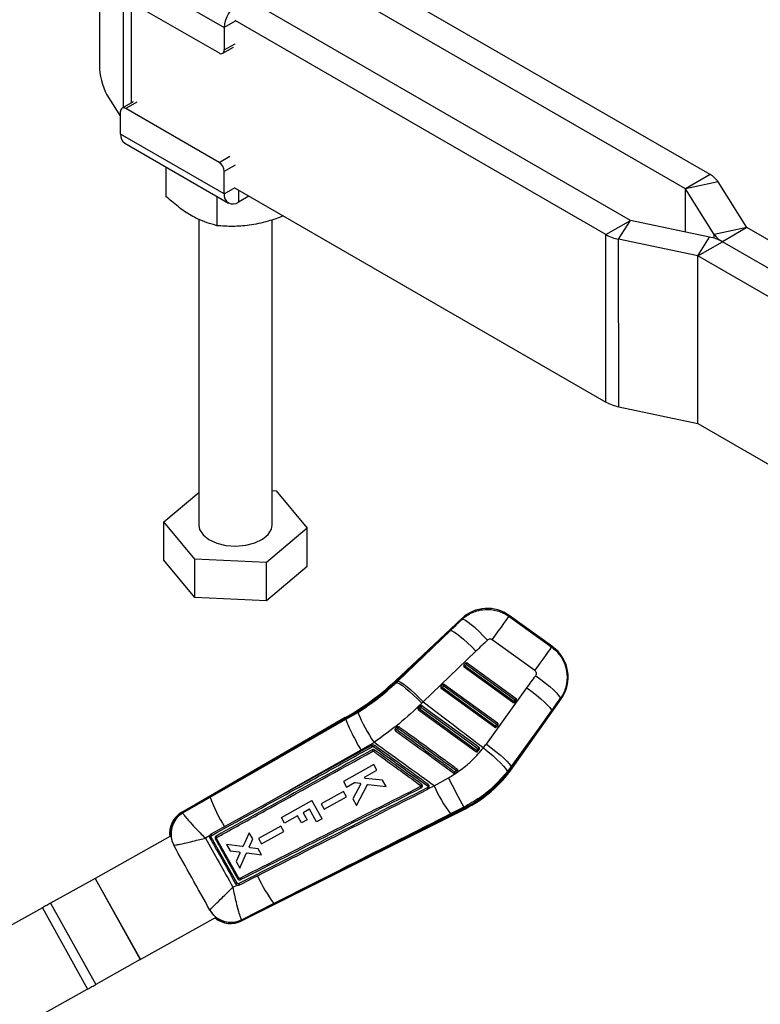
# Model space of a CAD drawing. Extents: x 81 to 759, y 45 to 588.
# Tile 18 of 24: x 577 to 678, y 314 to 448. Entities that reach past the tile are written whole.
import ezdxf

# ---------------------------------------------------------------- set-up
doc = ezdxf.new("R2010")
doc.units = 0
doc.header["$LTSCALE"] = 2
doc.layers.get('0').update_dxf_attribs({"linetype": 'CONTINUOUS'})

msp = doc.modelspace()

# ---------------------------------------------------------------- linework, layer by layer
at = {"color": 7, "linetype": 'CONTINUOUS'}
for p, q in [((588.16621, 459.901798), (588.167696, 441.937042)), ((671.518095, 426.980608), (620.905778, 456.192865)), ((591.065875, 455.211593), (605.208008, 447.049081)), ((668.159338, 425.041639), (617.547021, 454.253896)), ((591.77331, 450.924709), (604.501226, 443.57845)), ((660.664006, 420.714676), (610.051689, 449.926933)), ((657.305249, 418.775707), (606.692932, 447.987964)), ((605.208008, 447.049081), (605.208271, 443.986901)), ((605.001119, 443.52898), (606.486044, 444.386209)), ((589.193969, 437.860092), (591.067562, 434.888794)), ((591.067761, 432.510669), (591.067508, 435.572843)), ((592.759584, 436.887992), (591.27466, 436.030763)), ((604.502469, 428.635035), (591.774543, 435.9813)), ((605.209894, 424.348158), (591.067761, 432.510669)), ((591.637619, 431.251479), (605.779752, 423.088967)), ((597.24998, 428.012153), (597.250317, 423.999656)), ((605.209894, 424.348158), (605.209641, 427.410332)), ((671.518095, 426.980608), (668.159338, 425.041639)), ((606.694829, 425.123726), (657.307151, 395.911465)), ((672.625204, 425.977547), (668.161662, 425.039532)), ((672.089214, 418.81092), (668.161662, 425.039532)), ((676.552751, 419.748938), (672.625204, 425.977547)), ((604.190207, 424.006415), (604.190544, 419.993918)), ((608.569325, 424.04181), (607.154627, 423.225122)), ((601.731215, 420.869217), (601.734693, 379.126932)), ((611.734687, 379.127766), (611.731231, 420.792472)), ((657.305249, 418.775707), (660.664006, 420.714676)), ((659.043062, 418.136744), (660.667656, 420.713334)), ((671.45851, 418.446823), (660.667656, 420.713334)), ((676.552751, 419.748938), (672.089214, 418.81092)), ((676.555081, 419.746829), (673.196324, 417.80786)), ((687.522979, 413.416412), (676.555081, 419.746829)), ((657.307151, 395.911465), (657.305249, 418.775707)), ((669.833912, 415.870235), (659.043062, 418.136744)), ((659.044964, 395.272503), (659.043062, 418.136744)), ((669.833912, 415.870235), (671.45851, 418.446823)), ((669.837567, 415.86889), (673.196324, 417.80786)), ((687.600173, 409.494292), (673.196324, 417.80786)), ((669.835814, 393.005995), (669.833912, 415.870235)), ((687.137702, 405.883653), (669.837567, 415.86889)), ((669.839463, 393.004653), (669.837567, 415.86889)), ((659.044964, 395.272503), (669.835814, 393.005995)), ((669.839463, 393.004653), (686.02006, 383.665587)), ((596.950199, 379.572847), (601.734318, 383.588861)), ((611.734298, 383.821463), (612.296129, 383.795886)), ((612.296129, 383.795886), (616.51918, 378.681851)), ((601.17325, 374.458817), (596.950199, 379.572847)), ((596.950631, 374.346739), (596.950199, 379.572847)), ((616.51918, 378.681851), (610.95773, 374.013322)), ((616.519612, 373.455737), (616.51918, 378.681851)), ((601.173682, 369.232703), (596.950631, 374.346739)), ((601.173682, 369.232703), (601.17325, 374.458817)), ((610.95773, 374.013322), (601.17325, 374.458817)), ((610.958173, 368.787202), (610.95773, 374.013322)), ((616.519612, 373.455737), (610.958173, 368.787202)), ((610.958173, 368.787202), (601.173682, 369.232703)), ((637.651644, 366.371573), (628.525525, 357.821742)), ((644.093513, 366.655832), (649.914003, 362.44755)), ((650.043636, 362.479602), (644.094869, 366.780633)), ((636.092789, 364.725915), (628.617949, 357.723088)), ((628.885507, 357.810882), (636.092789, 364.725915)), ((647.612035, 359.26369), (641.791544, 363.471971)), ((639.570161, 361.91227), (632.362879, 354.997238)), ((638.405479, 360.268509), (645.036928, 355.446862)), ((637.923411, 360.04311), (638.147964, 360.253481)), ((644.616938, 354.879321), (637.943446, 359.731534)), ((638.046532, 359.873192), (638.271085, 360.083563)), ((644.720025, 355.020979), (638.046532, 359.873192)), ((638.271085, 360.083563), (644.902542, 355.26192)), ((628.617949, 357.723088), (628.701232, 357.634188)), ((628.701232, 357.634188), (628.885507, 357.810882)), ((634.812362, 357.128513), (635.036915, 357.338884)), ((642.088323, 351.541237), (634.832389, 356.816938)), ((634.935483, 356.958596), (635.160036, 357.168966)), ((642.191417, 351.682895), (634.935483, 356.958596)), ((635.160036, 357.168966), (642.373926, 351.923836)), ((635.294429, 357.353912), (642.50832, 352.108778)), ((640.981875, 349.226305), (646.516598, 356.889916)), ((632.362879, 354.997238), (632.159136, 354.795167)), ((644.540086, 345.956554), (651.220001, 355.445606)), ((644.902542, 355.26192), (644.720025, 355.020979)), ((645.080528, 355.161732), (644.898019, 354.920795)), ((621.824353, 352.606562), (623.44098, 353.550663)), ((631.701536, 354.214193), (631.669141, 354.17501)), ((631.926029, 354.424493), (631.701536, 354.214193)), ((631.721339, 353.902341), (639.559715, 348.203154)), ((649.87076, 353.763805), (644.336044, 346.10019)), ((644.429541, 346.034372), (649.87076, 353.763805)), ((621.694706, 352.83445), (599.398888, 339.893041)), ((621.761552, 352.716946), (603.265311, 341.980965)), ((621.761552, 352.716946), (621.824353, 352.606562)), ((621.824428, 352.606063), (621.824353, 352.606562)), ((628.809794, 351.553289), (628.577239, 351.352667)), ((642.373926, 351.923836), (642.191417, 351.682895)), ((642.551921, 351.823648), (642.369411, 351.582711)), ((625.651053, 349.45037), (623.857006, 348.408153)), ((639.836951, 348.239706), (639.840855, 348.244698)), ((639.840855, 348.244698), (640.02335, 348.485615)), ((625.632867, 346.424855), (621.466778, 344.101937)), ((624.44844, 344.770262), (626.055441, 345.666322)), ((626.055441, 345.666322), (625.632867, 346.424855)), ((637.036643, 345.451675), (637.083619, 345.508607)), ((644.336044, 346.10019), (643.814854, 345.410611)), ((644.429541, 346.034372), (644.336044, 346.10019)), ((626.824468, 344.285886), (624.496698, 344.532655)), ((627.309679, 343.414895), (626.824468, 344.285886)), ((633.845843, 343.523001), (635.816417, 344.633515)), ((636.795036, 345.25291), (637.036643, 345.451675)), ((621.466778, 344.101937), (621.889382, 343.343365)), ((621.889382, 343.343365), (622.995257, 343.959981)), ((623.810149, 343.710871), (622.777938, 341.748407)), ((623.072154, 343.975055), (623.712889, 343.896796)), ((623.280085, 340.847069), (624.721899, 343.625485)), ((624.848611, 343.693038), (627.309679, 343.414895)), ((633.100159, 343.146752), (633.845843, 343.523001)), ((633.100159, 343.146752), (633.106902, 343.154933)), ((599.535666, 339.848197), (603.265311, 341.980965)), ((611.640311, 341.474398), (605.382729, 338.019013)), ((613.018944, 339.175976), (617.185458, 341.498138)), ((618.558898, 339.033862), (617.185458, 341.498138)), ((621.471978, 342.757171), (618.426337, 341.058993)), ((618.831842, 340.331118), (621.877461, 342.029325)), ((621.877461, 342.029325), (621.471978, 342.757171)), ((622.777938, 341.748407), (623.280085, 340.847069)), ((607.560962, 325.071017), (638.036258, 340.35363)), ((611.973911, 327.435232), (637.975662, 340.474469)), ((616.836696, 340.322721), (615.994125, 339.853122)), ((617.792956, 338.606974), (616.836696, 340.322721)), ((618.426337, 341.058993), (618.831842, 340.331118)), ((637.907959, 340.609477), (636.07899, 339.684782)), ((637.975662, 340.474469), (637.907959, 340.609477)), ((599.535666, 339.848197), (599.546711, 339.810965)), ((613.436125, 338.427448), (613.018944, 339.175976)), ((615.222006, 339.42279), (613.436125, 338.427448)), ((615.757167, 338.462583), (615.222006, 339.42279)), ((616.529285, 338.892916), (615.757167, 338.462583)), ((615.994125, 339.853122), (616.529285, 338.892916)), ((618.558898, 339.033862), (617.792956, 338.606974)), ((605.382729, 338.019013), (605.249646, 337.945537)), ((612.947903, 338.008617), (609.902307, 336.310455)), ((613.353378, 337.28077), (612.947903, 338.008617)), ((597.883041, 336.627449), (587.575111, 330.882435)), ((603.216741, 336.695848), (602.641489, 336.36933)), ((607.212163, 330.926828), (604.165941, 336.345802)), ((604.19739, 336.479943), (604.205656, 336.485063)), ((608.625612, 337.108084), (607.790194, 335.291778)), ((609.093963, 336.267372), (608.625612, 337.108084)), ((608.640752, 335.253553), (609.093963, 336.267372)), ((609.902307, 336.310455), (610.307805, 335.58258)), ((610.307805, 335.58258), (613.353378, 337.28077)), ((598.326027, 335.397602), (598.313912, 335.402768)), ((607.658125, 335.218992), (605.528615, 335.502218)), ((605.528615, 335.502218), (606.005571, 334.646085)), ((609.840422, 334.92745), (608.739442, 335.075184)), ((610.300123, 334.102252), (609.840422, 334.92745)), ((606.005571, 334.646085), (607.238977, 334.489803)), ((607.338689, 334.310023), (606.820437, 333.183395)), ((607.314646, 332.296298), (608.203142, 334.277441)), ((608.334742, 334.351312), (610.300123, 334.102252)), ((606.820437, 333.183395), (607.314646, 332.296298)), ((587.572727, 330.881107), (581.516805, 327.505904)), ((587.572727, 330.881107), (593.755509, 319.787721)), ((587.575111, 330.882435), (593.757889, 319.789049)), ((606.399088, 329.682654), (606.96566, 329.967907)), ((580.382533, 326.873728), (560.866752, 315.996817)), ((580.382533, 326.873728), (586.565311, 315.780342)), ((581.516805, 327.505904), (587.699588, 316.412517)), ((611.973911, 327.435232), (607.595912, 325.207756)), ((604.06731, 325.534892), (593.757889, 319.789049)), ((603.248826, 326.546536), (603.250726, 326.556514)), ((607.595912, 325.207756), (607.577241, 325.230636)), ((593.755509, 319.787721), (587.699588, 316.412517)), ((586.565311, 315.780342), (567.049532, 304.903431))]:
    msp.add_line(p, q, dxfattribs=at)
at = {"color": 8, "linetype": 'CONTINUOUS'}
for p, q in [((591.445434, 436.129353), (591.44418, 451.208514)), ((592.552401, 436.768397), (592.551263, 450.475692)), ((606.692932, 447.90631), (605.208008, 447.049081)), ((605.208271, 443.986901), (606.693195, 444.84413)), ((593.259467, 436.838528), (591.774543, 435.9813)), ((604.502469, 428.635035), (605.987394, 429.492264)), ((606.694565, 428.267561), (605.209641, 427.410332)), ((605.209894, 424.348158), (606.694818, 425.205386)), ((607.15449, 424.85842), (607.154627, 423.225122)), ((668.159828, 419.139678), (668.159338, 425.041639)), ((668.162152, 419.13919), (668.161662, 425.039532)), ((672.089256, 418.283503), (672.089214, 418.81092)), ((598.313912, 335.402768), (598.277345, 335.41093)), ((603.236619, 326.512807), (603.248826, 326.546536))]:
    msp.add_line(p, q, dxfattribs=at)
at = {"color": 7, "linetype": 'CONTINUOUS', "flags": 128}
for points in [[(601.734693, 379.126932), (601.8521, 378.505301), (602.323772, 377.767995), (603.12259, 377.131498), (604.189292, 376.643036), (605.444782, 376.338815), (606.795934, 376.241411), (608.142546, 376.35804), (609.38475, 376.680053), (610.430398, 377.183583), (611.201961, 377.831266), (611.642206, 378.575072), (611.734687, 379.127766)], [(641.149475, 363.425536), (640.56538, 364.016985), (639.988586, 364.571565), (639.438457, 365.070665), (638.933457, 365.497527), (638.490542, 365.837825), (638.124577, 366.080136), (637.84784, 366.216326), (637.669622, 366.241825)], [(641.791544, 363.471971), (642.233997, 364.083932), (642.653211, 364.663751), (643.03714, 365.194762), (643.374755, 365.661712), (643.656343, 366.051187), (643.873832, 366.351993), (644.020966, 366.555491), (644.093513, 366.655832)], [(636.092789, 364.725915), (636.274948, 364.695312), (636.554144, 364.555707), (636.921122, 364.311726), (637.363724, 363.971451), (637.867286, 363.546157), (638.41512, 363.049933), (638.98909, 362.499224), (639.570161, 361.91227)], [(647.612035, 359.26369), (648.054487, 359.875654), (648.473702, 360.45547), (648.85763, 360.98648), (649.195246, 361.45343), (649.476833, 361.842906), (649.694323, 362.143712), (649.841457, 362.347209), (649.914003, 362.44755)], [(628.701232, 357.634188), (628.87939, 357.599528), (629.15486, 357.45584), (629.518493, 357.207896), (629.958234, 356.863921), (630.459479, 356.435323), (631.005607, 355.936331), (631.578497, 355.383498), (632.159136, 354.795167)], [(628.885507, 357.810882), (629.067674, 357.780283), (629.346862, 357.640678), (629.71384, 357.396697), (630.156442, 357.056422), (630.660004, 356.631128), (631.207845, 356.134904), (631.781808, 355.584191), (632.362879, 354.997238)], [(647.721931, 358.561133), (648.402668, 358.05743), (649.047098, 357.553614), (649.632878, 357.067154), (650.139689, 356.614919), (650.549977, 356.212588), (650.849498, 355.874104), (651.02788, 355.611206), (651.078939, 355.433015)], [(646.516598, 356.889916), (647.192626, 356.388458), (647.832952, 355.886815), (648.415647, 355.402162), (648.920744, 354.951104), (649.330958, 354.549085), (649.632222, 354.209875), (649.81424, 353.945093), (649.87076, 353.763805)], [(639.665402, 348.348228), (639.337055, 348.587019), (638.023651, 349.542191), (632.770076, 353.362919), (631.827711, 354.04828)], [(632.051348, 354.257451), (632.379695, 354.018652), (633.693076, 353.063462), (638.946659, 349.242743), (639.847002, 348.587969)], [(639.979928, 348.770979), (639.656036, 349.006481), (638.342551, 349.961532), (633.088603, 353.78175), (632.183693, 354.439729)], [(603.265311, 341.980965), (609.872177, 345.763446), (621.824428, 352.606063)], [(625.330291, 349.036619), (614.36548, 342.979459), (611.640311, 341.474398)], [(623.857006, 348.408153), (615.931004, 343.909105), (611.640311, 341.474398)], [(640.595741, 348.718762), (641.249798, 348.182102), (641.868583, 347.646469), (642.430707, 347.130378), (642.916746, 346.651667), (643.309891, 346.226882), (643.596559, 345.870701), (643.766842, 345.595439), (643.814854, 345.410611)], [(640.981875, 349.226305), (641.657911, 348.724847), (642.298236, 348.223201), (642.880923, 347.73855), (643.386028, 347.287492), (643.796235, 346.885474), (644.097506, 346.546264), (644.279517, 346.28148), (644.336044, 346.10019)], [(605.249646, 337.945537), (604.899551, 337.752239), (603.400278, 336.924482)], [(606.95473, 330.245038), (603.438857, 336.50189), (603.438272, 336.502931)], [(587.575111, 330.882435), (587.574798, 330.88226), (587.574481, 330.882085), (587.574172, 330.881913), (587.573867, 330.881742), (587.573569, 330.881576), (587.573278, 330.881414), (587.572999, 330.881258), (587.572727, 330.881107)], [(607.279389, 329.983547), (607.621811, 330.15759), (609.066806, 330.89206), (609.753258, 331.240988)], [(581.516805, 327.505904), (581.388283, 327.434273), (581.254526, 327.359725), (581.116236, 327.282651), (580.974127, 327.203448), (580.828942, 327.12253), (580.681435, 327.040319), (580.532375, 326.957241), (580.382533, 326.873728)], [(586.565311, 315.780342), (586.715154, 315.863854), (586.864217, 315.946933), (587.011724, 316.029144), (587.15691, 316.110061), (587.299015, 316.189264), (587.437309, 316.266339), (587.571061, 316.340886), (587.699588, 316.412517)]]:
    msp.add_lwpolyline(points, dxfattribs=at)
at = {"color": 8, "linetype": 'CONTINUOUS', "flags": 128}
for points in [[(637.669622, 366.241825), (637.653648, 366.357149), (637.651644, 366.371573)], [(644.094869, 366.780633), (644.09472, 366.76676), (644.093513, 366.655832)], [(649.914003, 362.44755), (650.029226, 362.476041), (650.043636, 362.479602)], [(628.617949, 357.723088), (628.57753, 357.766231), (628.548644, 357.797065), (628.531306, 357.815572), (628.525525, 357.821742)], [(651.220001, 355.445606), (651.204325, 355.444205), (651.078939, 355.433015)], [(644.540086, 345.956554), (644.533172, 345.961421), (644.512437, 345.976019), (644.477888, 346.000339), (644.429541, 346.034372)], [(638.036258, 340.35363), (638.032465, 340.361187), (638.021103, 340.383853), (638.002164, 340.421622), (637.975662, 340.474469)], [(599.398888, 339.893041), (599.414091, 339.888056), (599.535666, 339.848197)], [(607.595912, 325.207756), (607.564851, 325.086217), (607.560962, 325.071017)]]:
    msp.add_lwpolyline(points, dxfattribs=at)
at = {"color": 7, "linetype": 'CONTINUOUS'}
for centre, radius, start, end in [((609.429542, 446.857373), 4.225885, 122.60621713, 177.39987657), ((604.777204, 443.916909), 0.436713, 230.80635825, 9.22257681), ((596.955919, 441.981619), 8.788337, 180.29061983, 207.96790298), ((591.498571, 435.642841), 0.436709, 50.80696144, 189.22338315), ((592.415566, 432.362088), 1.35597, 173.70915976, 234.98997553), ((603.674433, 427.340388), 1.5368, 2.60857202, 57.39765168), ((670.022645, 424.217527), 3.141812, 34.06912057, 61.57662119), ((668.156205, 425.035845), 0.006586, 34.03976906, 61.5955779), ((606.395517, 424.155931), 1.201105, 170.7906691, 309.19858072), ((660.670072, 420.725542), 0.012445, 240.82770518, 258.80392915), ((676.558229, 419.752647), 0.006615, 214.09862891, 241.58352959), ((660.197159, 423.95827), 5.934822, 240.83814446, 258.78670532), ((670.304439, 412.625368), 5.934746, 60.83802895, 78.78681858), ((674.691743, 420.570907), 3.141769, 214.06892869, 241.57681655), ((669.83148, 415.857985), 0.012489, 60.83054558, 78.77058176), ((660.199071, 401.094061), 5.934854, 240.83820886, 258.78666797), ((669.83338, 392.993742), 0.012493, 60.8575736, 78.76488928), ((641.121372, 362.667975), 5.075, 53.58913122, 133.62483295), ((647.070139, 358.366948), 5.075, 324.31723798, 54.63531947), ((638.285816, 360.105154), 0.202494, 53.77588034, 132.90378671), ((455.971623, 492.695465), 225.430722, 323.96636246, 324.02446853), ((638.062823, 359.895722), 0.203, 148.07769336, 233.97956475), ((638.05947, 359.897851), 0.199028, 133.12671282, 148.08697058), ((638.335568, 360.212189), 0.44549, 202.30497769, 229.54844597), ((542.589073, 429.230452), 117.993881, 323.91360924, 323.99868151), ((638.560014, 360.422483), 0.445362, 202.30098622, 229.55243744), ((604.797683, 383.148926), 34.705573, 299.13539632, 313.13264182), ((604.797683, 383.148926), 34.840756, 299.13685685, 313.13264182), ((634.951772, 356.981125), 0.203, 148.07769336, 233.97956475), ((634.948492, 356.983195), 0.19912, 133.1301842, 148.0834992), ((635.224382, 357.297494), 0.445326, 202.29986499, 229.55355866), ((556.25035, 414.114555), 97.25304, 323.90256628, 324.00578422), ((635.174767, 357.190544), 0.202504, 53.77835249, 132.90131455), ((635.448833, 357.507791), 0.445203, 202.29604375, 229.5573799), ((452.860574, 489.780868), 225.430722, 323.96636246, 324.02446853), ((644.736315, 355.043509), 0.203, 233.97956475, 320.18759028), ((549.262565, 424.378239), 117.993881, 323.91360924, 323.99868151), ((644.997965, 355.306577), 0.398519, 225.77850305, 255.47547817), ((644.73931, 355.04093), 0.19905, 320.20693329, 322.87610446), ((472.948896, 480.351465), 212.63925, 323.96557749, 324.02717699), ((645.180462, 355.54746), 0.398463, 225.77480073, 255.47530882), ((644.918945, 355.282922), 0.201981, 323.12959397, 54.25853751), ((642.757602, 361.316629), 20.819272, 201.90187345, 214.7477925), ((632.180071, 354.44718), 0.53224, 205.96036012, 228.54498411), ((599.054354, 377.824494), 40.489521, 323.78454562, 324.04009538), ((632.383058, 354.636837), 0.50395, 204.9204467, 228.83570246), ((558.776814, 407.59817), 90.63327, 323.94698758, 324.08938846), ((634.339881, 356.121512), 7.479968, 219.60928396, 221.17269866), ((617.570863, 359.237481), 13.737356, 323.33696271, 324.17690019), ((631.698447, 353.842451), 3.685726, 218.39566575, 221.57377108), ((616.546248, 360.475222), 15.364042, 323.77934402, 324.547869), ((560.376214, 411.116811), 101.124269, 323.90454197, 324.00380853), ((642.207706, 351.705425), 0.203, 233.97956475, 320.18759028), ((642.469357, 351.968493), 0.398519, 225.77850305, 255.47547817), ((642.215564, 351.699136), 0.192935, 320.12789995, 322.88306975), ((468.60333, 478.340654), 214.889348, 323.96438883, 324.02534449), ((642.651845, 352.209381), 0.398466, 225.7754337, 255.47672622), ((642.390336, 351.944838), 0.201981, 323.12974844, 54.25838305), ((624.768211, 348.555132), 0.74011, 25.17246818, 40.5838443), ((617.604216, 354.225885), 9.993833, 323.18642235, 324.42972036), ((619.624308, 353.285361), 7.465365, 323.62401621, 325.0708078), ((597.160804, 379.201821), 52.522234, 323.82873767, 324.0245392), ((639.981356, 348.683245), 0.460504, 226.67734892, 252.2357023), ((544.814996, 417.752247), 117.536291, 323.95287859, 324.06314035), ((640.148098, 348.903639), 0.436241, 226.35363378, 253.38365702), ((621.207936, 357.082404), 19.445771, 323.82116475, 324.43161035), ((638.900626, 347.213004), 2.56451, 218.87609172, 223.37804617), ((630.144671, 356.090364), 17.469417, 296.63264182, 324.85594447), ((630.144671, 356.090364), 17.6046, 296.63264182, 324.85594447), ((721.636708, 386.684066), 95.568672, 206.10410473, 208.82328407), ((623.345978, 355.034866), 16.434883, 323.44676593, 324.14491671), ((639.897828, 347.950273), 4.111336, 218.19014472, 221.0015478), ((625.294993, 349.204743), 9.490286, 323.47650247, 324.62164466), ((654.190137, 352.79094), 22.355872, 204.49186041, 215.89143386), ((622.336407, 348.853178), 20.271507, 199.81647495, 212.55285629), ((601.054871, 337.040066), 3.29875, 119.39862459, 188.10347251), ((601.218108, 336.995201), 3.312129, 120.52830621, 208.7369157), ((601.25551, 336.962836), 3.32142, 120.96260238, 208.1157536), ((606.667876, 330.574503), 6.751044, 118.58002706, 120.41520466), ((615.852461, 315.495398), 17.685695, 119.2451419, 119.86194385), ((629.652992, 340.301703), 21.865406, 204.48064651, 216.04635484), ((618.089741, 310.315856), 22.828945, 119.19334716, 119.73326931), ((606.130971, 328.178009), 3.311866, 209.51256044, 296.25271421), ((606.125749, 328.216159), 3.319665, 209.99625456, 295.92794726), ((606.082238, 328.019767), 3.29875, 230.27084079, 297.66780207), ((593.038573, 321.075573), 1.473961, 299.10429784, 299.21025772)]:
    msp.add_arc(centre, radius, start, end, dxfattribs=at)
for centre, major_axis, ratio, start_param, end_param in [((679.171764, 356.590275), (167.181839, 155.309156), 0.1556261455, 1.6754496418, 1.6850915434), ((679.538266, 357.097185), (167.094064, 155.402877), 0.1356176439, 1.6752891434, 1.684931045), ((632.757677, 390.920084), (128.860121, 183.145746), 0.1382424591, 4.6233432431, 4.6325769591), ((632.391175, 390.413174), (128.853155, 183.15065), 0.1586388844, 4.6233321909, 4.6325659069), ((630.601921, 356.722788), (7.502513, 10.376756), 0.999926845, 4.6631080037, 4.712917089)]:
    msp.add_ellipse(centre, major_axis=major_axis, ratio=ratio, start_param=start_param, end_param=end_param, dxfattribs=at)
for points, knots in [([(604.190544, 419.993918), (603.321957, 420.250494), (601.878126, 420.676994), (599.778558, 421.91513), (598.33791, 423.026991), (597.502177, 423.77441), (597.250317, 423.999656)], [0, 0, 0, 0, 0.3793848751, 0.6306425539, 0.888688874, 1, 1, 1, 1]), ([(613.27659, 421.324887), (612.584154, 421.068635), (611.050649, 420.501126), (608.719699, 420.02261), (606.36394, 419.850753), (604.91942, 419.945905), (604.190544, 419.993918)], [0, 0, 0, 0, 0.2323344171, 0.514540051, 0.7550463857, 1, 1, 1, 1]), ([(637.669622, 366.241825), (637.823042, 366.374514), (638.416725, 366.887974), (639.487118, 367.401011), (640.979361, 367.668771), (642.226367, 367.541952), (643.325832, 367.146249), (643.837619, 366.819304), (644.093513, 366.655832)], [0, 0, 0, 0, 0.0875440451, 0.338765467, 0.4987785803, 0.7383090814, 0.8691548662, 1, 1, 1, 1]), ([(641.791544, 363.471971), (641.787551, 363.474801), (641.738197, 363.509767), (641.630233, 363.558959), (641.479821, 363.573007), (641.330517, 363.54474), (641.22378, 363.491634), (641.164785, 363.439154), (641.149475, 363.425536)], [0, 0, 0, 0, 0.0210045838, 0.2595956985, 0.4981487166, 0.6582528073, 0.9113178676, 1, 1, 1, 1]), ([(649.914003, 362.44755), (650.242515, 362.167637), (650.995921, 361.525688), (651.646151, 360.345376), (652.021281, 358.941614), (652.011089, 357.459121), (651.577136, 356.198056), (651.174872, 355.580331), (651.078939, 355.433015)], [0, 0, 0, 0, 0.1644341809, 0.3771113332, 0.5014201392, 0.7180899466, 0.9327694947, 1, 1, 1, 1]), ([(647.721931, 358.561133), (647.731879, 358.575919), (647.773442, 358.637689), (647.819211, 358.763694), (647.822249, 358.91262), (647.785795, 359.053364), (647.720933, 359.17171), (647.645111, 359.235752), (647.612035, 359.26369)], [0, 0, 0, 0, 0.0681973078, 0.2849165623, 0.5017935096, 0.6255345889, 0.8366419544, 1, 1, 1, 1]), ([(623.44098, 353.550663), (624.362961, 354.156361), (626.228575, 355.381984), (627.87066, 356.877667), (628.701232, 357.634188)], [0, 0, 0, 0, 0.49419659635, 1, 1, 1, 1]), ([(632.362879, 354.997238), (633.381334, 354.217717), (635.765997, 352.392509), (638.511711, 350.301543), (640.238782, 348.989866), (640.595741, 348.718762)], [0, 0, 0, 0, 0.3716168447, 0.8701226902, 1, 1, 1, 1]), ([(632.159136, 354.795167), (631.149186, 353.838846), (629.110083, 351.908021), (626.81128, 350.274714), (625.651053, 349.45037)], [0, 0, 0, 0, 0.4952909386, 1, 1, 1, 1]), ([(631.669141, 354.17501), (631.658806, 354.154437), (631.638137, 354.113288), (631.635351, 354.042834), (631.654646, 353.976267), (631.687545, 353.929365), (631.713334, 353.908743), (631.721339, 353.902341)], [0, 0, 0, 0, 0.2255238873, 0.4510635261, 0.6758648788, 0.8993854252, 1, 1, 1, 1]), ([(631.827711, 354.04828), (631.861254, 354.079653), (631.935824, 354.1494), (632.010347, 354.219102), (632.051348, 354.257451)], [0, 0, 0, 0, 0.449824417, 1, 1, 1, 1]), ([(632.183693, 354.439729), (632.180116, 354.442219), (632.157894, 354.457685), (632.110774, 354.477214), (632.041932, 354.481298), (631.976536, 354.463922), (631.94232, 354.43721), (631.926029, 354.424493)], [0, 0, 0, 0, 0.0467797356, 0.2906420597, 0.5345284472, 0.7783848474, 1, 1, 1, 1]), ([(621.761552, 352.716946), (621.717186, 352.795017), (621.67265, 352.873387), (621.694882, 352.834156), (621.694966, 352.834006)], [0, 0, 0, 0, 0.9961871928, 1, 1, 1, 1]), ([(621.824428, 352.606063), (621.841121, 352.505973), (621.874506, 352.305792), (622.240755, 351.473866), (622.795167, 350.356736), (623.363586, 349.292644), (623.727849, 348.637456), (623.844629, 348.430127), (623.857006, 348.408153)], [0, 0, 0, 0, 0.2239331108, 0.4478661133, 0.6718037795, 0.8957486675, 0.9889509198, 1, 1, 1, 1]), ([(628.508269, 351.223016), (628.507793, 351.200077), (628.506841, 351.154201), (628.534411, 351.089819), (628.56701, 351.052399), (628.587806, 351.036774), (628.590434, 351.034799)], [0, 0, 0, 0, 0.31799475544, 0.63599025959, 0.9539940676, 1, 1, 1, 1]), ([(628.577239, 351.352667), (628.562022, 351.336801), (628.530961, 351.304415), (628.513081, 351.256037), (628.509038, 351.228295), (628.508269, 351.223016)], [0, 0, 0, 0, 0.4374769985, 0.8929621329, 1, 1, 1, 1]), ([(628.590434, 351.034799), (629.91672, 350.070118), (632.56929, 348.140757), (635.221886, 346.21142), (636.548183, 345.246752)], [0, 0, 0, 0, 0.5000001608, 1, 1, 1, 1]), ([(628.709494, 351.197218), (628.736682, 351.220625), (628.813902, 351.287109), (628.891118, 351.353589), (628.941148, 351.396663)], [0, 0, 0, 0, 0.35207688, 1, 1, 1, 1]), ([(636.666469, 345.408344), (636.557032, 345.487959), (636.009849, 345.886035), (633.711679, 347.55795), (631.168793, 349.407963), (629.063672, 350.939537), (628.709494, 351.197218)], [0, 0, 0, 0, 0.041260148, 0.2063008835, 0.8664633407, 1, 1, 1, 1]), ([(629.061803, 351.563731), (629.042958, 351.5749), (629.0044, 351.597755), (628.935834, 351.606134), (628.868012, 351.592678), (628.827671, 351.568635), (628.810114, 351.553563), (628.809794, 351.553289)], [0, 0, 0, 0, 0.240510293, 0.4921288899, 0.7437212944, 0.9953280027, 1, 1, 1, 1]), ([(628.941148, 351.396663), (630.281154, 350.421763), (632.935467, 348.490661), (635.589817, 346.559601), (636.904142, 345.603419)], [0, 0, 0, 0, 0.5048410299, 1, 1, 1, 1]), ([(637.025549, 345.771299), (636.917392, 345.849968), (636.371457, 346.247056), (634.074403, 347.917805), (631.527983, 349.769954), (629.419339, 351.303677), (629.061803, 351.563731)], [0, 0, 0, 0, 0.0407437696, 0.205657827, 0.8653135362, 1, 1, 1, 1]), ([(603.510193, 336.754197), (607.113409, 338.744545), (612.137503, 341.519759), (619.446685, 345.558554), (623.152715, 347.606853), (625.438034, 348.869934)], [0, 0, 0, 0, 0.4929377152, 0.6873207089, 1, 1, 1, 1]), ([(625.407621, 348.432607), (621.859804, 346.471544), (618.307898, 344.508219), (611.211167, 340.588214), (607.662948, 338.627979), (604.11882, 336.670003)], [0, 0, 0, 0, 0.4999998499, 0.5005762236, 1, 1, 1, 1]), ([(604.205656, 336.485063), (604.2812, 336.526771), (604.829577, 336.829529), (607.26927, 338.176522), (614.291009, 342.053768), (620.839235, 345.671343), (625.496387, 348.244192)], [0, 0, 0, 0, 0.01064374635, 0.07726344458, 0.34374228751, 1, 1, 1, 1]), ([(625.744864, 349.010964), (625.707143, 349.033077), (625.631704, 349.077301), (625.499164, 349.091167), (625.39703, 349.070329), (625.344343, 349.043717), (625.330291, 349.036619)], [0, 0, 0, 0, 0.2972007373, 0.5943926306, 0.8918169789, 1, 1, 1, 1]), ([(625.733226, 348.412461), (625.70348, 348.429833), (625.64399, 348.464576), (625.539555, 348.475323), (625.459518, 348.458804), (625.418353, 348.438025), (625.407621, 348.432607)], [0, 0, 0, 0, 0.298218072, 0.5964112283, 0.8947729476, 1, 1, 1, 1]), ([(625.496387, 348.244192), (625.496224, 348.248003), (625.495886, 348.255896), (625.476985, 348.299381), (625.446437, 348.361242), (625.42056, 348.408819), (625.407621, 348.432607)], [0, 0, 0, 0, 0.2373796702, 0.4915826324, 0.7457874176, 1, 1, 1, 1]), ([(625.438034, 348.869934), (625.444672, 348.873289), (625.469684, 348.885931), (625.518228, 348.895857), (625.581232, 348.889261), (625.61709, 348.868269), (625.63499, 348.85779)], [0, 0, 0, 0, 0.1075935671, 0.4054068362, 0.7031955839, 1, 1, 1, 1]), ([(625.496387, 348.244192), (625.506452, 348.248554), (625.527307, 348.257593), (625.56219, 348.257244), (625.588627, 348.248479), (625.60165, 348.239792), (625.605165, 348.237447)], [0, 0, 0, 0, 0.2851273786, 0.59079128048, 0.88954856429, 1, 1, 1, 1]), ([(625.605173, 348.237447), (625.70167, 348.167258), (626.235933, 347.77865), (628.36711, 346.22849), (630.401831, 344.748559), (631.998777, 343.587039)], [0, 0, 0, 0, 0.0452789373, 0.25068921, 1, 1, 1, 1]), ([(625.63499, 348.857792), (626.849495, 347.974158), (629.278296, 346.207044), (631.707174, 344.440014), (632.921509, 343.556575)], [0, 0, 0, 0, 0.500043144, 1, 1, 1, 1]), ([(633.845843, 343.523001), (632.685654, 344.362659), (630.326174, 346.070275), (627.594457, 348.045894), (626.022817, 349.1817), (625.651053, 349.45037)], [0, 0, 0, 0, 0.4248121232, 0.8639420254, 1, 1, 1, 1]), ([(632.127605, 343.760315), (632.018171, 343.83993), (630.952469, 344.615245), (628.820977, 346.165922), (626.798981, 347.637056), (625.733226, 348.412463)], [0, 0, 0, 0, 0.0513416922, 0.4999804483, 1, 1, 1, 1]), ([(633.032865, 343.710122), (631.818185, 344.593584), (629.388827, 346.360508), (626.959518, 348.127479), (625.744864, 349.010964)], [0, 0, 0, 0, 0.5000001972, 1, 1, 1, 1]), ([(635.816417, 344.633515), (636.396069, 344.989262), (637.566285, 345.707453), (639.184332, 347.081769), (640.114665, 348.160796), (640.595741, 348.718762)], [0, 0, 0, 0, 0.3215628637, 0.6491794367, 1, 1, 1, 1]), ([(639.559715, 348.203154), (639.579395, 348.191595), (639.618753, 348.168478), (639.688126, 348.160885), (639.755317, 348.175167), (639.805782, 348.20508), (639.828959, 348.230828), (639.836951, 348.239706)], [0, 0, 0, 0, 0.22017613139, 0.44033639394, 0.66106554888, 0.88312311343, 1, 1, 1, 1]), ([(639.847002, 348.587969), (639.822445, 348.555549), (639.761934, 348.475663), (639.701381, 348.395725), (639.665402, 348.348228)], [0, 0, 0, 0, 0.4058320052, 1, 1, 1, 1]), ([(640.02335, 348.485615), (640.034104, 348.50277), (640.056916, 348.539164), (640.067649, 348.60547), (640.056533, 348.673268), (640.025838, 348.731559), (639.994214, 348.758713), (639.979928, 348.770979)], [0, 0, 0, 0, 0.1891001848, 0.4011571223, 0.6132183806, 0.8252804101, 1, 1, 1, 1]), ([(636.904142, 345.603419), (636.878642, 345.58214), (636.799952, 345.516476), (636.720305, 345.451956), (636.666469, 345.408344)], [0, 0, 0, 0, 0.3240491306, 1, 1, 1, 1]), ([(637.083619, 345.508607), (637.092739, 345.529644), (637.110979, 345.571717), (637.109898, 345.641851), (637.087219, 345.707081), (637.054148, 345.74912), (637.03087, 345.767173), (637.025549, 345.771299)], [0, 0, 0, 0, 0.2327657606, 0.465522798, 0.6982835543, 0.9310390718, 1, 1, 1, 1]), ([(624.387882, 344.62502), (624.385396, 344.639185), (624.380423, 344.667515), (624.391441, 344.709863), (624.41402, 344.746533), (624.437151, 344.762479), (624.44844, 344.770262)], [0, 0, 0, 0, 0.2526476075, 0.505262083, 0.7585367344, 1, 1, 1, 1]), ([(624.496698, 344.532655), (624.482641, 344.535577), (624.454526, 344.541423), (624.419213, 344.567252), (624.397311, 344.596916), (624.390335, 344.61771), (624.387882, 344.62502)], [0, 0, 0, 0, 0.28259006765, 0.5652373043, 0.847155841, 1, 1, 1, 1]), ([(636.548183, 345.246752), (636.567978, 345.235125), (636.607566, 345.21187), (636.677075, 345.204676), (636.742723, 345.217684), (636.778377, 345.241693), (636.795036, 345.25291)], [0, 0, 0, 0, 0.2579438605, 0.5158709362, 0.7737969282, 1, 1, 1, 1]), ([(643.814854, 345.410611), (643.231449, 344.740948), (642.107388, 343.450689), (640.103732, 341.83393), (638.645068, 341.020519), (637.907959, 340.609477)], [0, 0, 0, 0, 0.3480160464, 0.6705319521, 1, 1, 1, 1]), ([(632.897302, 343.243226), (628.265846, 340.886727), (619.699861, 336.528329), (611.133151, 332.172133), (607.19829, 330.171246)], [0, 0, 0, 0, 0.5406799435, 1, 1, 1, 1]), ([(631.98477, 343.413965), (627.878639, 341.325435), (619.66638, 337.148375), (611.453417, 332.973479), (607.346936, 330.886032)], [0, 0, 0, 0, 0.5000000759, 1, 1, 1, 1]), ([(607.449218, 330.711627), (611.55184, 332.797872), (619.764287, 336.974027), (627.976088, 341.152207), (632.085591, 343.243129)], [0, 0, 0, 0, 0.4995613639, 1, 1, 1, 1]), ([(609.753258, 331.240988), (609.858189, 331.294327), (610.44478, 331.592506), (612.647028, 332.711957), (620.284947, 336.594906), (627.440713, 340.234511), (632.980964, 343.052424)], [0, 0, 0, 0, 0.0135518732, 0.0757580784, 0.2844186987, 1, 1, 1, 1]), ([(622.995257, 343.959981), (623.00839, 343.965872), (623.032908, 343.97687), (623.059709, 343.975631), (623.072154, 343.975055)], [0, 0, 0, 0, 0.5356475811, 1, 1, 1, 1]), ([(623.712889, 343.896796), (623.727007, 343.893561), (623.755243, 343.88709), (623.7903, 343.860306), (623.812784, 343.828628), (623.819269, 343.805781), (623.821832, 343.796756)], [0, 0, 0, 0, 0.2740272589, 0.5480596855, 0.8214579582, 1, 1, 1, 1]), ([(623.821832, 343.796756), (623.82363, 343.782334), (623.827325, 343.752693), (623.815976, 343.725059), (623.810149, 343.710871)], [0, 0, 0, 0, 0.4865519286, 1, 1, 1, 1]), ([(624.721899, 343.625485), (624.729765, 343.63753), (624.745496, 343.661618), (624.782548, 343.68507), (624.818475, 343.694682), (624.840691, 343.69347), (624.848611, 343.693038)], [0, 0, 0, 0, 0.2812589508, 0.5624747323, 0.8440275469, 1, 1, 1, 1]), ([(632.085591, 343.243129), (632.073529, 343.266275), (632.049404, 343.312569), (632.017144, 343.369393), (631.992784, 343.408099), (631.987193, 343.411883), (631.984397, 343.413775)], [0, 0, 0, 0, 0.2499925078, 0.4999941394, 0.7499977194, 1, 1, 1, 1]), ([(632.012441, 343.435119), (632.012038, 343.434687), (632.004111, 343.426188), (631.994188, 343.419918), (631.98477, 343.413967)], [0, 0, 0, 0, 0.0508536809, 1, 1, 1, 1]), ([(632.127605, 343.760315), (632.12361, 343.75488), (632.112108, 343.739231), (632.087192, 343.705373), (632.054526, 343.661209), (632.023747, 343.619856), (632.004186, 343.59387), (632.000441, 343.58914), (631.998777, 343.587039)], [0, 0, 0, 0, 0.0637693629, 0.1836302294, 0.39849618, 0.6133513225, 0.8282003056, 1, 1, 1, 1]), ([(631.998777, 343.587039), (632.006554, 343.580017), (632.023285, 343.56491), (632.037834, 343.53315), (632.041396, 343.497979), (632.033632, 343.463156), (632.019539, 343.44451), (632.012441, 343.435119)], [0, 0, 0, 0, 0.1822407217, 0.3920655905, 0.5935097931, 0.7952676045, 1, 1, 1, 1]), ([(632.085591, 343.243129), (632.112232, 343.259997), (632.167996, 343.295306), (632.225805, 343.379349), (632.25514, 343.478971), (632.249239, 343.582687), (632.209369, 343.684634), (632.155771, 343.734244), (632.127605, 343.760315)], [0, 0, 0, 0, 0.1522595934, 0.3187076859, 0.4831415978, 0.6494670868, 0.815787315, 1, 1, 1, 1]), ([(632.921509, 343.556577), (632.937759, 343.541996), (632.969556, 343.513467), (632.995012, 343.453963), (633.000541, 343.391237), (632.984499, 343.330377), (632.949893, 343.276969), (632.914827, 343.254476), (632.897294, 343.24323)], [0, 0, 0, 0, 0.1728855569, 0.3382736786, 0.5036974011, 0.6691442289, 0.8345768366, 1, 1, 1, 1]), ([(632.897294, 343.24323), (632.90946, 343.219022), (632.933791, 343.170608), (632.962574, 343.107864), (632.980408, 343.063964), (632.980788, 343.056185), (632.980972, 343.052433)], [0, 0, 0, 0, 0.2543339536, 0.5086631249, 0.7629948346, 1, 1, 1, 1]), ([(632.980964, 343.052428), (633.023551, 343.079777), (633.066804, 343.107555), (633.099653, 343.146158), (633.100159, 343.146752)], [0, 0, 0, 0, 0.9846017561, 1, 1, 1, 1]), ([(633.106902, 343.154933), (633.125401, 343.181904), (633.168562, 343.24483), (633.197701, 343.364042), (633.186567, 343.495346), (633.133022, 343.620082), (633.066639, 343.679761), (633.032865, 343.710124)], [0, 0, 0, 0, 0.156873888, 0.3660000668, 0.5750012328, 0.7837697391, 1, 1, 1, 1]), ([(599.546711, 339.810965), (599.595716, 339.722715), (599.689788, 339.553308), (600.184699, 338.951718), (600.893543, 338.165866), (601.702381, 337.317657), (602.261794, 336.748682), (602.558003, 336.452411), (602.63916, 336.371647), (602.641489, 336.36933)], [0, 0, 0, 0, 0.19695780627, 0.3780843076, 0.6325677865, 0.80965402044, 0.94800796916, 0.99850837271, 1, 1, 1, 1]), ([(636.07899, 339.684782), (631.418202, 337.316443), (623.382934, 333.233389), (615.348177, 329.150061), (611.973911, 327.435232)], [0, 0, 0, 0, 0.5800413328, 1, 1, 1, 1]), ([(598.326027, 335.397602), (598.402068, 335.407104), (598.548039, 335.425342), (599.249799, 335.571777), (600.237647, 335.794752), (601.353821, 336.057696), (602.121782, 336.242583), (602.527297, 336.341438), (602.638303, 336.368552), (602.641489, 336.36933)], [0, 0, 0, 0, 0.1969575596, 0.3780839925, 0.6325671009, 0.8096532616, 0.9480075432, 0.9985081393, 1, 1, 1, 1]), ([(602.641489, 336.36933), (603.259147, 335.270862), (604.512251, 333.042292), (605.764219, 330.813081), (606.399088, 329.682654)], [0, 0, 0, 0, 0.4929024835, 1, 1, 1, 1]), ([(603.216741, 336.695848), (603.209768, 336.663147), (603.193719, 336.587877), (603.208726, 336.482678), (603.2388, 336.419972), (603.250074, 336.396465)], [0, 0, 0, 0, 0.32441670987, 0.74674029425, 1, 1, 1, 1]), ([(603.400278, 336.924482), (603.358343, 336.894553), (603.28071, 336.839148), (603.232852, 336.747602), (603.218358, 336.701042), (603.216741, 336.695848)], [0, 0, 0, 0, 0.510689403, 0.9454132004, 1, 1, 1, 1]), ([(603.250074, 336.396465), (603.309308, 336.291163), (603.633942, 335.714055), (604.806847, 333.628564), (605.919724, 331.647926), (606.76743, 330.139225)], [0, 0, 0, 0, 0.050494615, 0.276738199, 1, 1, 1, 1]), ([(603.400278, 336.924482), (603.402719, 336.923216), (603.407635, 336.920668), (603.428098, 336.892176), (603.45605, 336.848173), (603.485094, 336.799062), (603.503365, 336.766402), (603.510193, 336.754197)], [0, 0, 0, 0, 0.2129055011, 0.428791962, 0.6446814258, 0.8672109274, 1, 1, 1, 1]), ([(603.438272, 336.502931), (603.430043, 336.521946), (603.413419, 336.560359), (603.414363, 336.624374), (603.435226, 336.683859), (603.469901, 336.728306), (603.498767, 336.746855), (603.510193, 336.754197)], [0, 0, 0, 0, 0.2128626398, 0.4300223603, 0.6446820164, 0.8593650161, 1, 1, 1, 1]), ([(604.11882, 336.670003), (604.115182, 336.667923), (604.081873, 336.648875), (604.02609, 336.59992), (603.972812, 336.506345), (603.955491, 336.399681), (603.971343, 336.312199), (603.993392, 336.267875), (604.000173, 336.254244)], [0, 0, 0, 0, 0.026322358, 0.2410477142, 0.4557988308, 0.6901836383, 0.9047192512, 1, 1, 1, 1]), ([(604.165941, 336.345802), (604.163938, 336.344788), (604.159934, 336.342758), (604.129238, 336.325916), (604.082789, 336.300209), (604.036127, 336.274279), (604.007348, 336.258243), (604.000173, 336.254244)], [0, 0, 0, 0, 0.2243494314, 0.4487038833, 0.6730558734, 0.9184824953, 1, 1, 1, 1]), ([(604.000173, 336.254244), (604.066468, 336.136262), (604.397944, 335.54635), (605.413382, 333.739234), (606.362554, 332.050115), (607.046536, 330.83292)], [0, 0, 0, 0, 0.0652876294, 0.3264378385, 1, 1, 1, 1]), ([(604.205656, 336.485063), (604.205668, 336.488659), (604.205691, 336.49591), (604.186904, 336.53914), (604.157035, 336.599663), (604.131558, 336.646557), (604.11882, 336.670003)], [0, 0, 0, 0, 0.2469812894, 0.4979891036, 0.7489961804, 1, 1, 1, 1]), ([(604.165941, 336.345802), (604.161342, 336.356496), (604.152145, 336.377882), (604.152771, 336.413449), (604.164344, 336.44642), (604.181581, 336.468189), (604.194086, 336.477487), (604.19739, 336.479943)], [0, 0, 0, 0, 0.2297745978, 0.4595504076, 0.6889968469, 0.9178392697, 1, 1, 1, 1]), ([(603.250726, 326.556514), (602.423561, 328.041414), (600.781932, 330.988411), (599.140428, 333.935473), (598.326027, 335.397602)], [0, 0, 0, 0, 0.5038685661, 1, 1, 1, 1]), ([(607.790194, 335.291778), (607.7829, 335.279347), (607.768312, 335.254486), (607.732388, 335.22929), (607.694114, 335.216976), (607.668949, 335.218385), (607.658125, 335.218992)], [0, 0, 0, 0, 0.2662653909, 0.5325032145, 0.7989223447, 1, 1, 1, 1]), ([(608.639754, 335.152687), (608.635561, 335.166624), (608.627176, 335.194497), (608.631537, 335.229809), (608.638752, 335.248399), (608.640752, 335.253553)], [0, 0, 0, 0, 0.4195642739, 0.83909567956, 1, 1, 1, 1]), ([(608.739442, 335.075184), (608.728761, 335.077664), (608.703849, 335.083449), (608.669792, 335.106265), (608.648971, 335.132561), (608.641334, 335.149237), (608.639754, 335.152687)], [0, 0, 0, 0, 0.2492771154, 0.5813971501, 0.91340253, 1, 1, 1, 1]), ([(607.238977, 334.489803), (607.253209, 334.486384), (607.281673, 334.479545), (607.3169, 334.4521), (607.335579, 334.424806), (607.341974, 334.408035), (607.343211, 334.40479)], [0, 0, 0, 0, 0.3089434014, 0.6178970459, 0.9260628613, 1, 1, 1, 1]), ([(607.343211, 334.40479), (607.346541, 334.390671), (607.353201, 334.362433), (607.346973, 334.329672), (607.340042, 334.313232), (607.338689, 334.310023)], [0, 0, 0, 0, 0.4459246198, 0.8918394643, 1, 1, 1, 1]), ([(608.203142, 334.277441), (608.210295, 334.289916), (608.224601, 334.314864), (608.260184, 334.340362), (608.298431, 334.353097), (608.323744, 334.351852), (608.334742, 334.351312)], [0, 0, 0, 0, 0.2653121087, 0.5306059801, 0.7960658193, 1, 1, 1, 1]), ([(607.046544, 330.832922), (607.066472, 330.80479), (607.106327, 330.748527), (607.197258, 330.695124), (607.298654, 330.673414), (607.386009, 330.683649), (607.433239, 330.704554), (607.449218, 330.711627)], [0, 0, 0, 0, 0.2216166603, 0.4432065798, 0.6648544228, 0.8866160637, 1, 1, 1, 1]), ([(607.346936, 330.886032), (607.336217, 330.881875), (607.31478, 330.873561), (607.279621, 330.875486), (607.247331, 330.888176), (607.224747, 330.907214), (607.215357, 330.921849), (607.212163, 330.926829)], [0, 0, 0, 0, 0.2211450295, 0.4422618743, 0.6636474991, 0.8855688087, 1, 1, 1, 1]), ([(607.449218, 330.711627), (607.437063, 330.735153), (607.412752, 330.782207), (607.380011, 330.840347), (607.35526, 330.880058), (607.349631, 330.884002), (607.346817, 330.885973)], [0, 0, 0, 0, 0.2499983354, 0.4999987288, 0.7500012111, 1, 1, 1, 1]), ([(603.250726, 326.556514), (603.307024, 326.619843), (603.417985, 326.744661), (603.995089, 327.3273), (604.759347, 328.083582), (605.609479, 328.915742), (606.128306, 329.420121), (606.396734, 329.680372), (606.399088, 329.682654)], [0, 0, 0, 0, 0.2125167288, 0.4188612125, 0.6708406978, 0.8305226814, 0.9985134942, 1, 1, 1, 1]), ([(607.577241, 325.230636), (607.529688, 325.325786), (607.435961, 325.513322), (607.185803, 326.349508), (606.90895, 327.42488), (606.633616, 328.601909), (606.477617, 329.313144), (606.399771, 329.679441), (606.399088, 329.682654)], [0, 0, 0, 0, 0.2125179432, 0.4188623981, 0.6708418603, 0.8305237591, 0.9985132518, 1, 1, 1, 1]), ([(606.76743, 330.139226), (606.792631, 330.103241), (606.843276, 330.030922), (606.922557, 329.984699), (606.964576, 329.96833), (606.96566, 329.967907)], [0, 0, 0, 0, 0.4910460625, 0.9868647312, 1, 1, 1, 1]), ([(607.19829, 330.171242), (607.188404, 330.166885), (607.159612, 330.154196), (607.106524, 330.148228), (607.045277, 330.161637), (606.990561, 330.194118), (606.96665, 330.228103), (606.954734, 330.245039)], [0, 0, 0, 0, 0.1157918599, 0.33724208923, 0.55866182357, 0.78006199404, 1, 1, 1, 1]), ([(606.96566, 329.967907), (606.975463, 329.964406), (607.026025, 329.946351), (607.124518, 329.935403), (607.221425, 329.956062), (607.269977, 329.979078), (607.279397, 329.983543)], [0, 0, 0, 0, 0.096847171, 0.4995201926, 0.9028969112, 1, 1, 1, 1]), ([(607.19829, 330.171246), (607.210194, 330.147337), (607.234003, 330.09952), (607.261924, 330.037977), (607.27929, 329.994551), (607.279362, 329.987165), (607.279397, 329.983548)], [0, 0, 0, 0, 0.2525318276, 0.5050725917, 0.7576097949, 1, 1, 1, 1])]:
    msp.add_open_spline(points, degree=3, knots=knots, dxfattribs=at)

doc.saveas('drawing.dxf')
